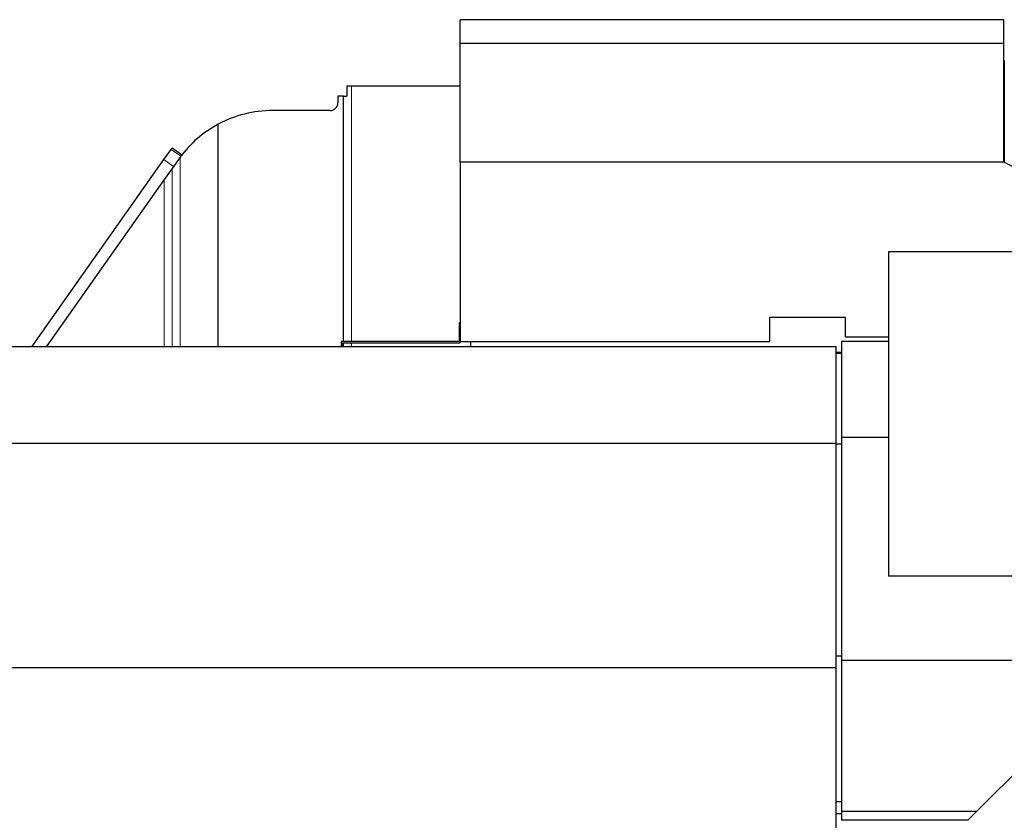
# Model space of a CAD drawing. Header units: inches. Extents: x 0 to 20790, y -12 to 14700.
# Tile 59 of 256: x 4583 to 5823, y 5930 to 6939. Entities that reach past the tile are written whole.
import ezdxf

# ---------------------------------------------------------------- set-up
doc = ezdxf.new("R2010")
doc.units = ezdxf.units.IN
doc.layers.add('1', color=7, linetype='Continuous', true_color=0xffffff)

msp = doc.modelspace()

# ---------------------------------------------------------------- linework, layer by layer
at = {"layer": '1', "color": 2, "linetype": 'Continuous', "lineweight": 25}
for p, q in [((5822.634, 6938.827), (5137.634, 6938.827)), ((5137.634, 6908.827), (5137.634, 6938.827)), ((5822.634, 6908.827), (5822.634, 6938.827)), ((5137.634, 6759.327), (5137.634, 6908.827)), ((5822.634, 6908.827), (5137.634, 6908.827)), ((5822.634, 6759.327), (5822.634, 6908.827)), ((5822.63, 6887.328), (5823.134, 6887.328)), ((5823.134, 6887.328), (5823.134, 6759.062)), ((4994.634, 6855.328), (5000.574, 6855.328)), ((4994.634, 6855.328), (4994.634, 6842.328)), ((5000.574, 6855.328), (5137.632, 6855.328)), ((4990.574, 6842.328), (4983.634, 6842.328)), ((4983.634, 6842.328), (4983.634, 6834.324)), ((4990.574, 6842.328), (4994.634, 6842.328)), ((4990.574, 6533.317), (4990.574, 6842.328)), ((4973.64, 6824.33), (4901.243, 6824.33)), ((4832.855, 6526.773), (4832.855, 6807.203)), ((4764.265, 6762.602), (4773.373, 6775.512)), ((4773.373, 6775.512), (4774.528, 6777.149)), ((4786.695, 6768.566), (4774.528, 6777.149)), ((4597.896, 6526.778), (4764.265, 6762.602)), ((4782.681, 6762.876), (4774.725, 6751.599)), ((4785.539, 6766.928), (4782.681, 6762.876)), ((4786.695, 6768.566), (4785.539, 6766.928)), ((4774.725, 6751.599), (4764.714, 6737.409)), ((5137.634, 6759.327), (5137.634, 6533.527)), ((5822.634, 6759.327), (5137.634, 6759.327)), ((6034.311, 6650.54), (5822.634, 6759.327)), ((4764.714, 6737.409), (4616.117, 6526.777)), ((6177.134, 6646.359), (5677.134, 6646.359)), ((5677.134, 6646.359), (5677.134, 6237.859)), ((5527.634, 6533.527), (5527.634, 6564.027)), ((5527.634, 6564.027), (5622.634, 6564.027)), ((5622.634, 6564.027), (5622.634, 6539.527)), ((5137.634, 6556.827), (5136.134, 6556.827)), ((5136.134, 6556.827), (5136.134, 6533.327)), ((5622.634, 6539.527), (5677.134, 6539.527)), ((5611.134, 6526.776), (1616.634, 6526.776)), ((5136.134, 6533.327), (4987.634, 6533.327)), ((4987.634, 6533.327), (4987.634, 6526.772)), ((4989.134, 6531.827), (5137.634, 6531.827)), ((4989.134, 6526.769), (4989.134, 6531.827)), ((4990.574, 6526.775), (4990.574, 6531.816)), ((5137.634, 6531.827), (5137.634, 6533.527)), ((5137.634, 6533.527), (5527.634, 6533.527)), ((5150.932, 6526.775), (5150.932, 6533.517)), ((5611.134, 6404.961), (5611.134, 6526.776)), ((5677.134, 6533.541), (5618.134, 6533.541)), ((5618.134, 6533.541), (5618.134, 6412.541)), ((5611.134, 6520.291), (5618.135, 6520.291)), ((5611.134, 6518.791), (5618.135, 6518.791)), ((5618.134, 6518.541), (5611.134, 6518.541)), ((5611.134, 6404.961), (1616.634, 6404.961)), ((5611.134, 6122.36), (5611.134, 6404.961)), ((5611.134, 6404.732), (5618.134, 6404.732)), ((5618.134, 6412.541), (5618.134, 6131.541)), ((5677.134, 6412.541), (5618.134, 6412.541)), ((5882.685, 6237.859), (5677.134, 6237.859)), ((5611.134, 6137.754), (5618.134, 6137.754)), ((5978.134, 6131.541), (5618.134, 6131.541)), ((5618.134, 6131.541), (5618.134, 5941.541)), ((5788.134, 5941.541), (5978.134, 6131.541)), ((5611.134, 6122.36), (1616.634, 6122.36)), ((5611.134, 5886.262), (5611.134, 6122.36)), ((5618.134, 5953.541), (5611.134, 5953.541)), ((5618.136, 5938.541), (5611.135, 5938.541)), ((5618.134, 5941.541), (5618.134, 5930.463)), ((5788.134, 5941.541), (5618.134, 5941.541)), ((5777.056, 5930.463), (5618.134, 5930.463)), ((5777.056, 5930.463), (5788.134, 5941.541))]:
    msp.add_line(p, q, dxfattribs=at)
at = {"layer": '1', "color": 110, "linetype": 'Continuous', "lineweight": 13}
for p, q in [((5000.574, 6533.324), (5000.574, 6855.328)), ((4785.539, 6766.928), (4773.373, 6775.512)), ((4776.432, 6754.019), (4764.265, 6762.602)), ((4784.726, 6526.773), (4784.726, 6765.703)), ((4774.725, 6526.772), (4774.725, 6751.599)), ((4764.714, 6526.774), (4764.714, 6737.409)), ((5000.574, 6526.775), (5000.574, 6531.819))]:
    msp.add_line(p, q, dxfattribs=at)
at = {"layer": '1', "color": 2, "linetype": 'Continuous', "lineweight": 25}
for centre, radius, start, end in [((4901.243, 6679.233), 145.097, 90, 118.120398), ((4973.64, 6834.324), 9.994, 270, 0), ((4901.243, 6679.233), 145.097, 118.120398, 143.419783)]:
    msp.add_arc(centre, radius, start, end, dxfattribs=at)
msp.add_open_spline([(4784.726, 6765.703), (4784.379, 6765.234), (4784.034, 6764.764), (4783.352, 6763.822), (4783.015, 6763.35), (4782.681, 6762.876)], degree=3, knots=[0, 0, 0, 0, 0.5, 0.5, 1, 1, 1, 1], dxfattribs=at)

doc.saveas('drawing.dxf')
